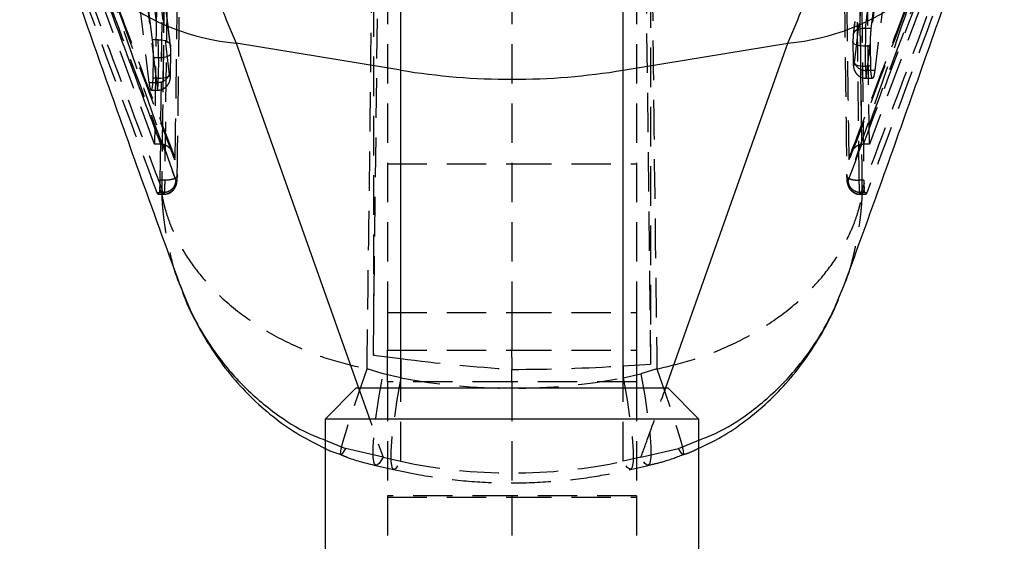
# Model space of a CAD drawing. Extents: x 23 to 201, y 6 to 141.
# Tile 13 of 23: x 111.7 to 127.51, y 102.52 to 110.89. Entities that reach past the tile are written whole.
import ezdxf

# ---------------------------------------------------------------- set-up
doc = ezdxf.new("R2010")
doc.units = 0
doc.header["$LTSCALE"] = 0.5
doc.linetypes.add('HIDDEN', pattern=[1.905, 1.27, -0.635])
doc.layers.get('0').update_dxf_attribs({"linetype": 'CONTINUOUS'})

msp = doc.modelspace()

# ---------------------------------------------------------------- linework, layer by layer
at = {"color": 7, "linetype": 'HIDDEN'}
for p, q in [((117.38046, 105.51097), (117.53578, 118.44967)), ((121.67436, 118.29386), (121.82943, 105.36583)), ((113.86818, 108.89778), (111.70425, 114.72737)), ((127.50564, 114.72737), (125.34171, 108.89778)), ((117.60494, 114.31301), (117.60494, 106.19204)), ((119.60494, 114.31301), (119.60494, 106.19204)), ((121.60494, 114.31301), (121.60494, 106.19204)), ((121.82943, 113.30525), (121.82943, 105.36583)), ((117.38046, 113.16011), (117.38046, 105.51097)), ((113.92392, 113.00211), (113.86818, 108.89778)), ((113.9602, 108.31657), (114.01379, 113.06646)), ((114.08892, 113.06646), (114.0317, 108.31657)), ((125.17818, 108.31657), (125.12096, 113.06646)), ((125.19609, 113.06646), (125.24968, 108.31657)), ((125.34171, 108.89778), (125.28596, 113.00211)), ((125.2142, 111.79358), (125.08118, 110.65677)), ((125.21855, 111.81275), (125.0813, 110.63988)), ((114.1251, 110.45945), (113.98618, 111.62464)), ((114.1252, 110.47667), (113.99063, 111.60544)), ((125.10111, 110.20212), (125.27607, 111.70449)), ((125.27982, 110.75035), (125.38787, 111.67369)), ((125.37122, 110.75035), (125.48522, 111.67369)), ((113.83568, 110.57056), (113.72126, 111.48705)), ((113.81735, 111.48705), (113.92661, 110.57056)), ((113.92699, 111.51182), (114.10509, 110.0107)), ((125.46241, 111.47716), (125.29962, 110.07944)), ((125.60013, 111.47561), (125.42777, 110.07944)), ((113.60472, 111.28245), (113.77891, 109.88719)), ((113.90661, 109.88719), (113.74088, 111.28403)), ((125.08118, 110.65677), (125.0813, 110.63988)), ((125.37122, 110.75035), (125.27982, 110.75035)), ((113.92661, 110.57056), (113.83568, 110.57056)), ((114.1252, 110.47667), (114.1251, 110.45945)), ((125.07538, 110.53644), (125.07685, 110.5455)), ((125.07538, 110.53644), (125.07972, 110.21525)), ((125.07685, 110.5455), (125.08119, 110.22431)), ((125.27971, 110.14601), (125.27536, 110.4672)), ((125.35702, 110.4672), (125.27536, 110.4672)), ((125.362, 110.14601), (125.35702, 110.4672)), ((114.12518, 110.03325), (114.12966, 110.36469)), ((114.12667, 110.0241), (114.13115, 110.35554)), ((114.13115, 110.35554), (114.12966, 110.36469)), ((113.84487, 109.95486), (113.85007, 110.2863)), ((113.85007, 110.2863), (113.93117, 110.2863)), ((113.93117, 110.2863), (113.92669, 109.95486)), ((125.08119, 110.22431), (125.07972, 110.21525)), ((125.362, 110.14601), (125.27971, 110.14601)), ((114.12667, 110.0241), (114.12518, 110.03325)), ((125.42777, 110.07944), (125.29962, 110.07944)), ((113.77891, 109.88719), (113.90661, 109.88719)), ((113.92669, 109.95486), (113.84487, 109.95486)), ((125.28868, 109.95392), (125.39185, 109.95392)), ((113.81486, 109.76278), (113.91763, 109.76278)), ((113.96467, 108.89778), (113.86818, 108.89778)), ((113.96467, 108.89778), (113.99552, 108.89562)), ((125.21437, 108.89562), (125.24521, 108.89778)), ((125.34171, 108.89778), (125.24521, 108.89778)), ((117.60494, 108.58044), (119.60494, 108.58044)), ((119.60494, 108.58044), (121.60494, 108.58044)), ((114.0317, 108.31657), (113.9602, 108.31657)), ((114.0317, 108.31657), (114.03171, 108.31657)), ((114.21011, 108.31163), (114.21572, 108.30187)), ((124.99416, 108.30187), (124.99978, 108.31163)), ((125.17817, 108.31657), (125.17818, 108.31657)), ((125.24968, 108.31657), (125.17818, 108.31657)), ((114.00909, 108.11457), (113.91195, 108.11457)), ((113.92849, 108.09067), (114.0166, 108.09067)), ((113.98285, 108.09696), (113.95305, 108.18218)), ((114.00909, 108.11457), (114.00905, 108.11474)), ((114.0166, 108.09485), (114.01466, 108.09243)), ((125.19522, 108.09243), (125.19329, 108.09485)), ((125.19329, 108.09067), (125.28135, 108.09067)), ((125.20083, 108.11474), (125.20079, 108.11457)), ((125.29793, 108.11457), (125.20079, 108.11457)), ((125.25683, 108.18218), (125.22703, 108.09696)), ((114.27636, 106.64428), (114.2993, 106.57787)), ((124.90214, 106.55833), (124.93894, 106.65025)), ((117.60494, 106.19204), (119.60494, 106.19204)), ((117.60494, 106.19204), (117.60494, 105.59033)), ((119.60494, 106.19204), (121.60494, 106.19204)), ((119.60494, 106.19204), (119.60494, 105.59033)), ((121.60494, 106.19204), (121.60494, 105.59033)), ((117.60494, 105.59033), (119.60494, 105.59033)), ((117.60494, 105.08317), (117.60494, 105.59033)), ((119.60494, 105.59033), (121.60494, 105.59033)), ((119.60494, 105.47105), (119.60494, 105.59033)), ((121.60494, 105.59033), (121.60494, 105.08317)), ((117.38046, 105.51097), (117.81994, 105.45411)), ((117.81994, 105.45411), (117.81994, 105.14534)), ((119.60494, 105.47105), (119.60494, 105.28083)), ((117.53611, 105.21004), (117.2782, 105.28738)), ((119.60494, 105.08317), (119.60494, 105.28083)), ((121.38995, 105.33764), (121.82943, 105.36583)), ((121.38995, 105.33764), (121.38995, 105.14534)), ((121.93169, 105.28738), (121.67377, 105.21004)), ((117.81994, 105.14534), (117.53611, 105.21004)), ((119.60494, 105.08317), (117.60494, 105.08317)), ((117.60494, 105.08317), (117.60494, 103.24928)), ((121.60494, 105.08317), (119.60494, 105.08317)), ((119.60494, 105.08317), (119.60494, 103.24928)), ((121.38995, 105.14534), (121.67377, 105.21004)), ((121.60494, 105.08317), (121.60494, 103.24928)), ((117.14122, 104.98368), (117.53611, 103.87059)), ((117.81994, 103.8059), (117.81994, 104.98368)), ((121.38995, 103.8059), (121.38995, 104.98368)), ((116.60494, 104.1456), (116.93171, 104.0128)), ((122.27817, 104.0128), (122.60494, 104.14497)), ((117.53611, 103.87059), (116.93171, 104.0128)), ((121.67377, 103.87059), (122.27817, 104.0128)), ((117.53611, 103.87059), (117.81994, 103.8059)), ((121.67377, 103.87059), (121.38995, 103.8059)), ((117.42082, 103.73752), (117.70465, 103.67282)), ((121.50524, 103.67282), (121.78907, 103.73752)), ((117.60494, 103.24928), (117.60494, 100.60415)), ((119.60494, 103.24928), (117.60494, 103.24928)), ((117.60494, 103.2268), (119.60494, 103.2268)), ((119.60494, 103.24928), (119.60494, 100.60415)), ((121.60494, 103.24928), (119.60494, 103.24928)), ((119.60494, 103.2268), (121.60494, 103.2268)), ((121.60494, 103.24928), (121.60494, 100.60415))]:
    msp.add_line(p, q, dxfattribs=at)
at = {"color": 7, "linetype": 'CONTINUOUS'}
for p, q in [((117.81994, 110.08276), (117.81994, 111.54306)), ((121.38995, 110.08276), (121.38995, 111.54306)), ((115.01862, 110.89378), (115.17797, 110.51743)), ((124.03191, 110.51743), (124.19126, 110.89378)), ((117.81994, 110.08276), (115.17797, 110.51743)), ((121.38995, 110.08276), (124.03191, 110.51743)), ((117.10494, 104.98368), (116.60494, 104.48368)), ((117.10494, 104.98368), (122.10494, 104.98368)), ((122.60494, 104.48368), (122.10494, 104.98368)), ((116.60494, 104.48368), (116.60494, 101.88368)), ((122.60494, 104.48368), (116.60494, 104.48368)), ((122.60494, 101.88368), (122.60494, 104.48368))]:
    msp.add_line(p, q, dxfattribs=at)
at = {"color": 8, "linetype": 'CONTINUOUS'}
for p, q in [((115.17797, 110.51743), (117.14122, 104.98368)), ((122.07352, 104.99027), (124.03191, 110.51743)), ((117.81994, 104.98368), (117.81994, 110.08276)), ((121.38995, 104.98368), (121.38995, 110.08276))]:
    msp.add_line(p, q, dxfattribs=at)
at = {"color": 7, "linetype": 'HIDDEN', "flags": 128}
for points in [[(125.27982, 110.75035), (125.23911, 110.75102), (125.20011, 110.74673), (125.16449, 110.73765), (125.13374, 110.72417), (125.10916, 110.70686), (125.0918, 110.68645), (125.08238, 110.6638), (125.08118, 110.65677)], [(113.92661, 110.57056), (113.96732, 110.57125), (114.00632, 110.56695), (114.04194, 110.55782), (114.07269, 110.54427), (114.09726, 110.52685), (114.11462, 110.50632), (114.12403, 110.48353), (114.1252, 110.47667)], [(125.27536, 110.4672), (125.23338, 110.46831), (125.19327, 110.47257), (125.15682, 110.4798), (125.12565, 110.48968), (125.10116, 110.50176), (125.08442, 110.5155), (125.0762, 110.5303), (125.07538, 110.53644)], [(113.93117, 110.2863), (113.97318, 110.28741), (114.01332, 110.29169), (114.04979, 110.29893), (114.08097, 110.30882), (114.10546, 110.32091), (114.12217, 110.33468), (114.13036, 110.34949), (114.13115, 110.35554)], [(125.07972, 110.21525), (125.08054, 110.20912), (125.08876, 110.19432), (125.1055, 110.18057), (125.13, 110.16849), (125.16117, 110.15862), (125.19762, 110.15139), (125.23773, 110.14712), (125.27971, 110.14601)], [(113.92669, 109.95486), (113.9687, 109.95597), (114.00884, 109.96025), (114.04531, 109.96749), (114.07648, 109.97738), (114.10098, 109.98947), (114.11769, 110.00324), (114.12588, 110.01805), (114.12667, 110.0241)], [(116.93171, 104.0128), (116.879, 103.92323), (116.85449, 103.91033), (116.85906, 103.97456), (116.89253, 104.11369), (116.95374, 104.32286), (117.04057, 104.59482), (117.14999, 104.9201), (117.2782, 105.28738)], [(121.93169, 105.28738), (122.0599, 104.9201), (122.16932, 104.59482), (122.25614, 104.32286), (122.31736, 104.11369), (122.35083, 103.97456), (122.35539, 103.91033), (122.33089, 103.92323), (122.27817, 104.0128)], [(117.53611, 103.87059), (117.47405, 103.77044), (117.42584, 103.73694), (117.39289, 103.77106), (117.37618, 103.87181), (117.37618, 104.03624), (117.39289, 104.25955), (117.42584, 104.5352), (117.47405, 104.85515), (117.53611, 105.21004)], [(117.81994, 105.14534), (117.75787, 104.79045), (117.70966, 104.4705), (117.67672, 104.19485), (117.66, 103.97154), (117.66, 103.80711), (117.67672, 103.70636), (117.70966, 103.67224), (117.75787, 103.70574), (117.81994, 103.8059)], [(121.38995, 105.14534), (121.45201, 104.79045), (121.50022, 104.4705), (121.53316, 104.19485), (121.54988, 103.97154), (121.54988, 103.80711), (121.53316, 103.70636), (121.50022, 103.67224), (121.45201, 103.70574), (121.38995, 103.8059)], [(121.67377, 105.21004), (121.73584, 104.85515), (121.78405, 104.5352), (121.81699, 104.25955), (121.83371, 104.03624), (121.83371, 103.87181), (121.81699, 103.77106), (121.78405, 103.73694), (121.73584, 103.77044), (121.67377, 103.87059)]]:
    msp.add_lwpolyline(points, dxfattribs=at)
at = {"color": 8, "linetype": 'CONTINUOUS'}
for centre, radius, start, end in [((115.50921, 114.19166), 3.68913, 200.303273, 264.848661), ((123.70054, 114.192), 3.68948, 275.152983, 339.604458)]:
    msp.add_arc(centre, radius, start, end, dxfattribs=at)
at = {"color": 7, "linetype": 'HIDDEN'}
for centre, radius, start, end in [((125.28714, 110.2812), 0.20215, 203.030421, 273.540811), ((113.91865, 110.08908), 0.20225, 266.585445, 337.196336), ((114.01095, 108.29722), 0.20482, 271.037382, 1.301719), ((125.19893, 108.29722), 0.20482, 178.698281, 268.962618)]:
    msp.add_arc(centre, radius, start, end, dxfattribs=at)
at = {"color": 7, "linetype": 'CONTINUOUS'}
msp.add_arc((119.60494, 120.94121), 11.00419, 260.664723, 279.335277, dxfattribs=at)
at = {"color": 7, "linetype": 'HIDDEN'}
for centre, major_axis, ratio, start_param, end_param in [((125.08902, 110.58147), (0.00325, 0.1), 0.11798918, 0.95080902, 1.94258157), ((125.28754, 110.57511), (0.00321, 0.3), 0.03936612, 0.94739891, 1.93917147), ((113.91886, 110.39421), (-0.00325, 0.3), 0.03978097, 4.34400308, 5.34032504), ((114.11735, 110.40066), (-0.0033, 0.1), 0.11922923, 4.34050478, 5.33682674), ((125.09336, 110.26028), (0.00325, 0.1), 0.11798918, 1.94258157, 4.09551743), ((125.29188, 110.25392), (0.00321, 0.3), 0.03936612, 1.93917147, 4.09210732), ((114.11287, 110.06922), (-0.0033, 0.1), 0.11922923, 2.19208308, 4.34050478), ((113.91438, 110.06278), (-0.00325, 0.3), 0.03978097, 2.19558137, 4.34400308), ((119.60494, 109.02016), (10.27563, -0.77215), 0.36199396, 4.56505097, 4.7395839), ((119.60494, 109.02016), (10.27943, 0), 0.36376883, 4.71238898, 4.88692191), ((119.60494, 116.05265), (0, 11.07557), 0.92811741, 2.96705973, 3.31612558), ((119.60494, 116.05265), (0, 12.43568), 0.82660806, 2.96705973, 3.31612558)]:
    msp.add_ellipse(centre, major_axis=major_axis, ratio=ratio, start_param=start_param, end_param=end_param, dxfattribs=at)
for points, knots in [([(112.16905, 113.83553), (112.54136, 112.80956), (113.20974, 110.96775), (113.90301, 109.12701), (114.21011, 108.31163)], [0, 0, 0, 0, 0.5570389, 1, 1, 1, 1]), ([(124.99978, 108.31163), (125.30687, 109.12701), (126.00015, 110.96775), (126.66852, 112.80956), (127.04084, 113.83553)], [0, 0, 0, 0, 0.4429611, 1, 1, 1, 1]), ([(113.91195, 108.11457), (113.54732, 109.08892), (112.85856, 110.9294), (112.19459, 112.77107), (111.88212, 113.63775)], [0, 0, 0, 0, 0.529405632, 1, 1, 1, 1]), ([(114.00905, 108.11474), (113.70191, 108.9282), (113.00855, 110.76458), (112.34034, 112.60218), (111.96813, 113.62577)], [0, 0, 0, 0, 0.442974, 1, 1, 1, 1]), ([(127.24176, 113.62577), (126.86955, 112.60218), (126.20133, 110.76458), (125.50797, 108.9282), (125.20083, 108.11474)], [0, 0, 0, 0, 0.557026, 1, 1, 1, 1]), ([(127.32776, 113.63775), (126.9761, 112.66277), (126.31185, 110.8211), (125.62239, 108.98067), (125.29793, 108.11457)], [0, 0, 0, 0, 0.529404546, 1, 1, 1, 1]), ([(117.2782, 105.28738), (117.29623, 106.63926), (117.33238, 109.34906), (117.3592, 112.05955), (117.37264, 113.41781)], [0, 0, 0, 0, 0.49888673, 1, 1, 1, 1]), ([(121.83724, 113.41781), (121.85068, 112.05955), (121.87751, 109.34906), (121.91365, 106.63926), (121.93169, 105.28738)], [0, 0, 0, 0, 0.50111327, 1, 1, 1, 1]), ([(114.03285, 113.22506), (114.02514, 112.36107), (114.00989, 110.65228), (113.9918, 108.94234), (113.98285, 108.09696)], [0, 0, 0, 0, 0.50561066, 1, 1, 1, 1]), ([(114.23278, 108.39708), (114.2345, 108.52348), (114.2431, 109.15553), (114.26355, 110.73834), (114.2798, 112.1948), (114.29041, 113.1456)], [0, 0, 0, 0, 0.07986535, 0.39932678, 1, 1, 1, 1]), ([(124.91948, 113.1456), (124.92084, 113.01918), (124.92768, 112.38709), (124.94553, 110.80421), (124.96463, 109.34782), (124.9771, 108.39708)], [0, 0, 0, 0, 0.07986526, 0.39932676, 1, 1, 1, 1]), ([(125.22703, 108.09696), (125.21809, 108.94234), (125.19999, 110.65228), (125.18474, 112.36107), (125.17703, 113.22506)], [0, 0, 0, 0, 0.49438934, 1, 1, 1, 1]), ([(113.99552, 108.89562), (113.99553, 108.89634), (114.00542, 109.58171), (114.02408, 110.95083), (114.04094, 112.31878), (114.04895, 113.00283), (114.04895, 113.00319)], [0, 0, 0, 0, 0.00052633, 0.50064333, 0.99973871, 1, 1, 1, 1]), ([(114.25253, 113.11846), (114.24361, 112.37454), (114.22571, 110.88223), (114.2045, 109.39), (114.19387, 108.64164)], [0, 0, 0, 0, 0.49849772, 1, 1, 1, 1]), ([(125.01602, 108.64164), (125.00538, 109.39), (124.98417, 110.88223), (124.96627, 112.37454), (124.95735, 113.11846)], [0, 0, 0, 0, 0.50150228, 1, 1, 1, 1]), ([(125.16093, 113.00319), (125.16094, 113.00283), (125.16895, 112.31878), (125.1858, 110.95083), (125.20446, 109.58171), (125.21436, 108.89634), (125.21437, 108.89562)], [0, 0, 0, 0, 0.00026129, 0.49935667, 0.99947367, 1, 1, 1, 1]), ([(125.24521, 108.89778), (125.60939, 109.86581), (126.01413, 110.94165), (126.41414, 112.01773), (126.45423, 112.12557)], [0, 0, 0, 0, 0.89978818, 1, 1, 1, 1]), ([(114.17692, 108.73086), (113.92422, 109.39587), (113.50939, 110.48756), (113.106, 111.58023), (112.94833, 112.0073)], [0, 0, 0, 0, 0.60915336, 1, 1, 1, 1]), ([(114.21572, 108.30187), (113.87263, 109.28862), (113.44958, 110.50534), (113.03504, 111.71109), (112.95668, 111.93899)], [0, 0, 0, 0, 0.81098922, 1, 1, 1, 1]), ([(114.19387, 108.64164), (114.17544, 108.69027), (113.79996, 109.68121), (113.38798, 110.7804), (112.99678, 111.83128), (112.95668, 111.93899)], [0, 0, 0, 0, 0.04426211, 0.90204223, 1, 1, 1, 1]), ([(126.2532, 111.93899), (126.15832, 111.66303), (125.7437, 110.45719), (125.32051, 109.24028), (124.99416, 108.30187)], [0, 0, 0, 0, 0.22885665, 1, 1, 1, 1]), ([(126.2532, 111.93899), (126.23509, 111.89032), (126.14452, 111.64698), (125.73481, 110.54748), (125.33873, 109.49729), (125.01602, 108.64164)], [0, 0, 0, 0, 0.04426183, 0.22131034, 1, 1, 1, 1]), ([(126.26062, 112.00737), (126.0301, 111.38206), (125.62726, 110.28932), (125.21063, 109.19776), (125.03241, 108.73084)], [0, 0, 0, 0, 0.57224187, 1, 1, 1, 1]), ([(125.35702, 110.4672), (125.35698, 110.49955), (125.3569, 110.56424), (125.36209, 110.66574), (125.36821, 110.72246), (125.37122, 110.75035)], [0, 0, 0, 0, 0.33700259, 0.67397388, 1, 1, 1, 1]), ([(113.85007, 110.2863), (113.85011, 110.31865), (113.8502, 110.38333), (113.84496, 110.48531), (113.83875, 110.54232), (113.83568, 110.57056)], [0, 0, 0, 0, 0.33544312, 0.6708582, 1, 1, 1, 1]), ([(125.07972, 110.21525), (125.08018, 110.20038), (125.08148, 110.1585), (125.08919, 110.10219), (125.12377, 110.03183), (125.17647, 109.98384), (125.23455, 109.95618), (125.27346, 109.95682), (125.28856, 109.95707)], [0, 0, 0, 0, 0.12241476, 0.34468375, 0.52697357, 0.7051473, 0.88557513, 1, 1, 1, 1]), ([(125.42777, 110.07944), (125.42399, 110.05378), (125.41644, 110.00246), (125.40262, 109.95957), (125.38892, 109.94872), (125.37664, 109.97321), (125.36737, 110.02976), (125.3631, 110.09372), (125.36223, 110.13536), (125.362, 110.14601)], [0, 0, 0, 0, 0.15775275, 0.31547349, 0.47387219, 0.63235529, 0.79000628, 0.94630691, 1, 1, 1, 1]), ([(113.91722, 109.76569), (113.92513, 109.76485), (113.95689, 109.76149), (114.00682, 109.78058), (114.05581, 109.81419), (114.0878, 109.85293), (114.10743, 109.89141), (114.11834, 109.92853), (114.12483, 109.96927), (114.12596, 110.00301), (114.12667, 110.0241)], [0, 0, 0, 0, 0.06026375, 0.24196396, 0.38765251, 0.51221655, 0.62156936, 0.7203501, 0.82517974, 1, 1, 1, 1]), ([(113.77891, 109.88719), (113.78272, 109.86163), (113.79034, 109.81051), (113.80423, 109.76805), (113.81799, 109.75767), (113.83031, 109.78263), (113.83958, 109.83958), (113.84379, 109.9034), (113.84466, 109.94464), (113.84487, 109.95486)], [0, 0, 0, 0, 0.15810796, 0.31618469, 0.47494049, 0.63376835, 0.79174612, 0.94835392, 1, 1, 1, 1]), ([(113.99552, 108.89562), (114.01487, 108.8907), (114.05343, 108.88091), (114.10953, 108.8386), (114.163, 108.76809), (114.18682, 108.69626), (114.19299, 108.65071), (114.19378, 108.64252), (114.19387, 108.64164)], [0, 0, 0, 0, 0.16495183, 0.32871514, 0.5820283, 0.9249396, 0.99200334, 1, 1, 1, 1]), ([(125.01602, 108.64164), (125.0161, 108.64252), (125.0169, 108.65071), (125.02307, 108.69626), (125.04688, 108.76809), (125.10035, 108.8386), (125.15646, 108.88091), (125.19502, 108.8907), (125.21437, 108.89562)], [0, 0, 0, 0, 0.00799666, 0.0750604, 0.4179717, 0.67128486, 0.83504817, 1, 1, 1, 1]), ([(114.01911, 108.09252), (114.04275, 108.0944), (114.08777, 108.09797), (114.14302, 108.1308), (114.18191, 108.17), (114.20655, 108.2115), (114.22095, 108.25242), (114.23168, 108.30633), (114.23443, 108.36121), (114.23496, 108.40419), (114.23505, 108.41205)], [0, 0, 0, 0, 0.15045155, 0.28658034, 0.40226741, 0.50622157, 0.60178942, 0.70708939, 0.94643347, 1, 1, 1, 1]), ([(124.97483, 108.41205), (124.9752, 108.3908), (124.97626, 108.32942), (124.98236, 108.26607), (125.01062, 108.19511), (125.04823, 108.14528), (125.10502, 108.10695), (125.16203, 108.0875), (125.19625, 108.09314), (125.20595, 108.09474)], [0, 0, 0, 0, 0.13861896, 0.40043333, 0.51415624, 0.64363895, 0.78575051, 0.9392233, 1, 1, 1, 1]), ([(113.95305, 108.18218), (113.95422, 108.19405), (113.95801, 108.23235), (113.95931, 108.28219), (113.9602, 108.31657)], [0, 0, 0, 0, 0.31010363, 1, 1, 1, 1]), ([(114.21011, 108.31163), (114.20432, 108.27829), (114.19453, 108.22196), (114.138, 108.16082), (114.07697, 108.12443), (114.03169, 108.11797), (114.00905, 108.11474)], [0, 0, 0, 0, 0.33490662, 0.56592988, 0.78296528, 1, 1, 1, 1]), ([(114.03171, 108.31657), (114.03136, 108.28607), (114.03059, 108.21967), (114.02692, 108.14325), (114.02203, 108.09578), (114.01819, 108.09513), (114.0166, 108.09485)], [0, 0, 0, 0, 0.23859848, 0.51952153, 0.80135518, 1, 1, 1, 1]), ([(114.23278, 108.39708), (114.2339, 108.39174), (114.23573, 108.38303), (114.22823, 108.36644), (114.20718, 108.34812), (114.16093, 108.3302), (114.10019, 108.31849), (114.05454, 108.31721), (114.03171, 108.31657)], [0, 0, 0, 0, 0.12880984, 0.21047843, 0.40786227, 0.60524729, 0.80262333, 1, 1, 1, 1]), ([(114.21572, 108.30187), (114.21799, 108.30185), (114.22252, 108.3018), (114.228, 108.32319), (114.23167, 108.35581), (114.23243, 108.38406), (114.23278, 108.39708)], [0, 0, 0, 0, 0.25992609, 0.51996449, 0.77872955, 1, 1, 1, 1]), ([(124.9771, 108.39708), (124.97598, 108.39174), (124.97415, 108.38303), (124.98165, 108.36644), (125.00271, 108.34812), (125.04896, 108.3302), (125.10969, 108.31849), (125.15535, 108.31721), (125.17817, 108.31657)], [0, 0, 0, 0, 0.128809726, 0.210478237, 0.407861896, 0.605247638, 0.802622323, 1, 1, 1, 1]), ([(124.9771, 108.39708), (124.97745, 108.38406), (124.97821, 108.35581), (124.98189, 108.32319), (124.98737, 108.3018), (124.9919, 108.30185), (124.99416, 108.30187)], [0, 0, 0, 0, 0.22127045, 0.48003551, 0.74007391, 1, 1, 1, 1]), ([(125.20083, 108.11474), (125.17819, 108.11797), (125.13291, 108.12443), (125.07188, 108.16082), (125.01535, 108.22196), (125.00557, 108.27829), (124.99978, 108.31163)], [0, 0, 0, 0, 0.21703472, 0.43407012, 0.66509338, 1, 1, 1, 1]), ([(125.18865, 108.10068), (125.18673, 108.11398), (125.18289, 108.14056), (125.17931, 108.22022), (125.17853, 108.28625), (125.17817, 108.31657)], [0, 0, 0, 0, 0.35169546, 0.7022546, 1, 1, 1, 1]), ([(125.24968, 108.31657), (125.25063, 108.28085), (125.25196, 108.23108), (125.25576, 108.19294), (125.25683, 108.18218)], [0, 0, 0, 0, 0.71773288, 1, 1, 1, 1]), ([(113.92849, 108.09364), (113.92462, 108.09456), (113.91941, 108.0958), (113.91348, 108.11072), (113.91195, 108.11457)], [0, 0, 0, 0, 0.74249835, 1, 1, 1, 1]), ([(113.95305, 108.18218), (113.94999, 108.15785), (113.94388, 108.1092), (113.93541, 108.0973), (113.93117, 108.09134)], [0, 0, 0, 0, 0.500014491, 1, 1, 1, 1]), ([(113.98285, 108.09696), (113.98338, 108.09394), (113.984, 108.09043), (113.98496, 108.0851), (113.986, 108.07938), (113.988, 108.06854), (113.99146, 108.05036), (113.99742, 108.02053), (114.00798, 107.97159), (114.02741, 107.89119), (114.06515, 107.75856), (114.11331, 107.62351), (114.20949, 107.39538), (114.36389, 107.10789), (114.64054, 106.73516), (115.0063, 106.36051), (115.48383, 105.99231), (116.05264, 105.67729), (116.65743, 105.43391), (117.06948, 105.33664), (117.2782, 105.28738)], [0, 0, 0, 0, 0.00242621, 0.00281744, 0.00428248, 0.00702369, 0.01151986, 0.01889572, 0.03100091, 0.05089217, 0.08368396, 0.13822909, 0.16085812, 0.27124053, 0.378656, 0.48782345, 0.62282555, 0.76188724, 0.87938638, 1, 1, 1, 1]), ([(113.98285, 108.09696), (113.98303, 108.09262), (113.98323, 108.08757), (113.98356, 108.07993), (113.98392, 108.07173), (113.98464, 108.0562), (113.98595, 108.03009), (113.98839, 107.98724), (113.99316, 107.91688), (114.00305, 107.80121), (114.02512, 107.61024), (114.05682, 107.41604), (114.1267, 107.0882), (114.18335, 106.846), (114.26531, 106.65681), (114.26875, 106.64888)], [0, 0, 0, 0, 0.008800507, 0.010220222, 0.015486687, 0.025410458, 0.041693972, 0.068418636, 0.112298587, 0.184433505, 0.303408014, 0.50142135, 0.582304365, 0.982500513, 1, 1, 1, 1]), ([(114.01466, 108.09243), (114.01286, 108.09762), (114.01105, 108.10282), (114.0091, 108.11456), (114.00909, 108.11457)], [0, 0, 0, 0, 0.99936543, 1, 1, 1, 1]), ([(121.93169, 105.28738), (122.13499, 105.33519), (122.54711, 105.43212), (123.14609, 105.67212), (123.72035, 105.98855), (124.19711, 106.35444), (124.56765, 106.73317), (124.84486, 107.10578), (125.00039, 107.39538), (125.09657, 107.62351), (125.14474, 107.75856), (125.18248, 107.89119), (125.2019, 107.97159), (125.21246, 108.02053), (125.21842, 108.05036), (125.22189, 108.06854), (125.22389, 108.07938), (125.22492, 108.0851), (125.22588, 108.09043), (125.2265, 108.09394), (125.22703, 108.09696)], [0, 0, 0, 0, 0.11746427, 0.23811287, 0.37305482, 0.51217712, 0.61957742, 0.72875985, 0.83914211, 0.86177111, 0.91631616, 0.9491079, 0.96899914, 0.98110431, 0.98848016, 0.99297632, 0.99571753, 0.99718257, 0.99757379, 1, 1, 1, 1]), ([(124.9419, 106.65068), (124.94508, 106.65801), (125.02681, 106.84659), (125.08318, 107.0882), (125.15307, 107.41604), (125.18476, 107.61024), (125.20683, 107.80121), (125.21673, 107.91688), (125.2215, 107.98724), (125.22393, 108.03009), (125.22525, 108.0562), (125.22596, 108.07173), (125.22632, 108.07993), (125.22665, 108.08757), (125.22686, 108.09262), (125.22703, 108.09696)], [0, 0, 0, 0, 0.01620541, 0.41692867, 0.49791822, 0.69619236, 0.81532357, 0.8875535, 0.93149125, 0.95825111, 0.97455607, 0.98449292, 0.98976632, 0.9911879, 1, 1, 1, 1]), ([(125.20079, 108.11457), (125.20079, 108.11456), (125.19883, 108.10282), (125.19703, 108.09762), (125.19522, 108.09243)], [0, 0, 0, 0, 0.00063457, 1, 1, 1, 1]), ([(125.26963, 108.10723), (125.26599, 108.12262), (125.26136, 108.14215), (125.25763, 108.17518), (125.25683, 108.18218)], [0, 0, 0, 0, 0.78824903, 1, 1, 1, 1]), ([(125.29793, 108.11457), (125.29243, 108.10055), (125.28641, 108.08522), (125.28174, 108.09181), (125.28135, 108.09237)], [0, 0, 0, 0, 0.91505034, 1, 1, 1, 1]), ([(121.67377, 103.87059), (121.70975, 103.96892), (121.84646, 104.34253), (121.97719, 104.71547), (122.07352, 104.99027)], [0, 0, 0, 0, 0.26315966, 1, 1, 1, 1]), ([(116.60494, 104.01154), (116.60536, 104.01132), (116.68601, 103.96863), (116.77334, 103.94037), (116.86022, 103.91226)], [0, 0, 0, 0, 0.0052046, 1, 1, 1, 1]), ([(122.34927, 103.91114), (122.38844, 103.92341), (122.47691, 103.95113), (122.55913, 103.99395), (122.60494, 104.01782)], [0, 0, 0, 0, 0.44275029, 1, 1, 1, 1]), ([(116.85974, 103.91122), (116.89544, 103.89611), (117.07599, 103.81969), (117.26718, 103.77449), (117.42057, 103.73823)], [0, 0, 0, 0, 0.19770184, 1, 1, 1, 1]), ([(121.78866, 103.74121), (121.86555, 103.75805), (122.05674, 103.79993), (122.2398, 103.87009), (122.34925, 103.91203)], [0, 0, 0, 0, 0.40215526, 1, 1, 1, 1]), ([(117.70465, 103.67282), (117.84469, 103.64306), (118.21496, 103.5644), (118.82424, 103.48491), (119.5286, 103.44851), (120.23194, 103.47231), (120.89301, 103.54593), (121.31364, 103.63311), (121.50524, 103.67282)], [0, 0, 0, 0, 0.11222216, 0.29672223, 0.48026861, 0.6633877, 0.84666831, 1, 1, 1, 1])]:
    msp.add_open_spline(points, degree=3, knots=knots, dxfattribs=at)
at = {"color": 7, "linetype": 'CONTINUOUS'}
for points, knots in [([(112.04915, 112.91348), (112.20769, 112.45803), (112.72321, 110.97713), (113.45529, 108.89133), (114.05076, 107.25243), (114.26988, 106.64937)], [0, 0, 0, 0, 0.21919141, 0.71269065, 1, 1, 1, 1]), ([(124.9418, 106.65072), (125.10938, 107.11235), (125.64426, 108.58575), (126.38125, 110.67381), (126.94447, 112.29434), (127.15942, 112.91281)], [0, 0, 0, 0, 0.22004668, 0.70233299, 1, 1, 1, 1]), ([(112.75566, 112.12557), (112.79574, 112.01773), (113.19575, 110.94165), (113.60049, 109.86581), (113.96467, 108.89778)], [0, 0, 0, 0, 0.10021182, 1, 1, 1, 1]), ([(115.20672, 112.00032), (115.13449, 111.969), (114.9892, 111.90598), (114.87486, 111.7405), (114.83652, 111.51946), (114.87752, 111.24155), (114.97159, 111.00971), (115.01862, 110.89378)], [0, 0, 0, 0, 0.19514005, 0.3925432, 0.58995919, 0.79496471, 1, 1, 1, 1]), ([(124.19126, 110.89378), (124.25439, 111.05685), (124.38186, 111.38608), (124.35831, 111.69789), (124.22905, 111.90122), (124.07872, 111.96717), (124.00317, 112.00032)], [0, 0, 0, 0, 0.29318551, 0.59195384, 0.79491927, 1, 1, 1, 1]), ([(114.2993, 106.57787), (114.31253, 106.53838), (114.38063, 106.3352), (114.5536, 105.99007), (114.81214, 105.55184), (115.11233, 105.15362), (115.44415, 104.79678), (115.80619, 104.48535), (116.19126, 104.2179), (116.46819, 104.07976), (116.60494, 104.01154)], [0, 0, 0, 0, 0.035748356, 0.183915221, 0.328295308, 0.469101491, 0.606235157, 0.739875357, 0.871543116, 1, 1, 1, 1]), ([(122.60494, 104.01782), (122.69453, 104.05874), (122.92285, 104.16304), (123.26604, 104.3848), (123.63225, 104.67346), (123.97041, 105.00842), (124.27824, 105.38323), (124.55124, 105.79972), (124.76336, 106.19366), (124.86295, 106.45535), (124.90214, 106.55833)], [0, 0, 0, 0, 0.08336696, 0.21245357, 0.34522939, 0.47887488, 0.6167613, 0.75843776, 0.90494048, 1, 1, 1, 1])]:
    msp.add_open_spline(points, degree=3, knots=knots, dxfattribs=at)
at = {"color": 8, "linetype": 'CONTINUOUS'}
for points, knots in [([(114.26875, 106.64888), (114.33777, 106.47631), (114.47901, 106.12315), (114.80104, 105.58515), (115.23171, 105.04986), (115.76437, 104.59034), (116.23056, 104.28838), (116.51683, 104.17921), (116.60494, 104.1456)], [0, 0, 0, 0, 0.157498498, 0.322304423, 0.530519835, 0.738647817, 0.919552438, 1, 1, 1, 1]), ([(122.60494, 104.14497), (122.69056, 104.1775), (122.97704, 104.28634), (123.44005, 104.58685), (123.97616, 105.04649), (124.40577, 105.58088), (124.73066, 106.12216), (124.87208, 106.47599), (124.9419, 106.65068)], [0, 0, 0, 0, 0.07807623, 0.26126263, 0.46613461, 0.67735322, 0.8407051, 1, 1, 1, 1])]:
    msp.add_open_spline(points, degree=3, knots=knots, dxfattribs=at)

doc.saveas('drawing.dxf')
